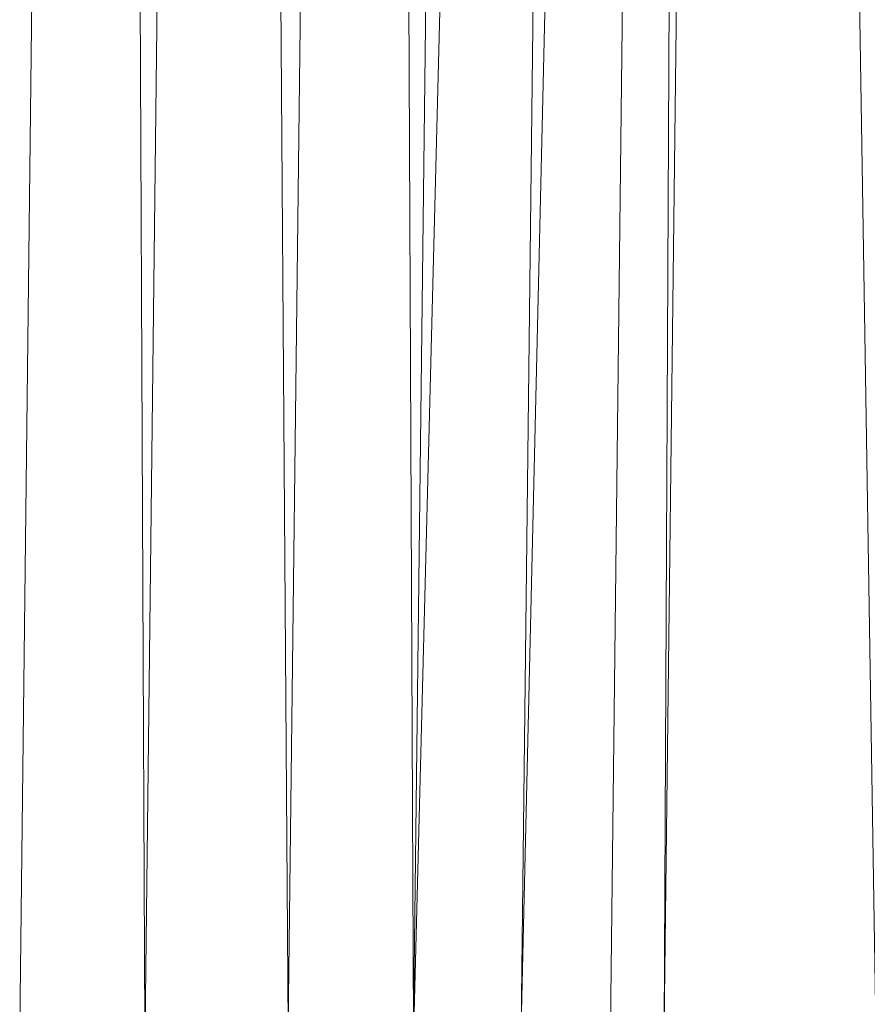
# Model space of a CAD drawing. Header units: metres. Extents: x 391.1 to 430.4, y 12.7 to 29.8.
# Tile 127 of 208: x 409.0099 to 409.0418, y 14.2945 to 14.3316. Entities that reach past the tile are written whole.
import ezdxf

# ---------------------------------------------------------------- set-up
doc = ezdxf.new("R2010")
doc.units = ezdxf.units.M
doc.layers.add('A-DETL-____-MBND', color=7, linetype='Continuous', lineweight=18)

# ---------------------------------------------------------------- blocks, each defined once
blk = doc.blocks.new('Family - Plats de dutxa PS-1-153583-02_SAN_P0')
at = {"layer": 'A-DETL-____-MBND', "color": 253, "true_color": 0xaaaaaa}
for p, q in [((0.706458, 0.113238), (0.709829, 0.400261)), ((0.706458, 0.113238), (0.709829, 0.400261)), ((0.711177, 0.113238), (0.709829, 0.400261)), ((0.709829, 0.400261), (0.711177, 0.113238)), ((0.711177, 0.113238), (0.714548, 0.400261)), ((0.714548, 0.400261), (0.711177, 0.113238)), ((0.71657, 0.113238), (0.714548, 0.400261)), ((0.714548, 0.400261), (0.71657, 0.113238)), ((0.71657, 0.113238), (0.719941, 0.400261)), ((0.719941, 0.400261), (0.71657, 0.113238)), ((0.721289, 0.113238), (0.719941, 0.400261)), ((0.719941, 0.400261), (0.721289, 0.113238)), ((0.728705, 0.400261), (0.721289, 0.113238)), ((0.721289, 0.113238), (0.72466, 0.400261)), ((0.721289, 0.113238), (0.728705, 0.400261)), ((0.72466, 0.400261), (0.721289, 0.113238)), ((0.732076, 0.400261), (0.725334, 0.113238)), ((0.725334, 0.113238), (0.728705, 0.400261)), ((0.725334, 0.113238), (0.732076, 0.400261)), ((0.728705, 0.400261), (0.725334, 0.113238)), ((0.728705, 0.113238), (0.732076, 0.400261)), ((0.732076, 0.400261), (0.728705, 0.113238)), ((0.730727, 0.113238), (0.734098, 0.400261)), ((0.730727, 0.113238), (0.732076, 0.400261)), ((0.732076, 0.400261), (0.730727, 0.113238)), ((0.734098, 0.400261), (0.730727, 0.113238)), ((0.738817, 0.105823), (0.734098, 0.400261)), ((0.734098, 0.400261), (0.738817, 0.105823))]:
    blk.add_line(p, q, dxfattribs=at)
blk = doc.blocks.new('LONDR55-XX_ZZ-ARQ-CAA-M3D-Londres55_ifc-1-02_SAN_P0')
at = {"layer": 'A-DETL-____-MBND', "color": 253, "lineweight": 18, "true_color": 0xaaaaaa}
blk.add_blockref('Family - Plats de dutxa PS-1-153583-02_SAN_P0', (408.303442, 14.180351), dxfattribs=at)

msp = doc.modelspace()

# ---------------------------------------------------------------- block references
at = {"lineweight": 5}
msp.add_blockref('LONDR55-XX_ZZ-ARQ-CAA-M3D-Londres55_ifc-1-02_SAN_P0', (0, 0), dxfattribs=at)

doc.saveas('drawing.dxf')
